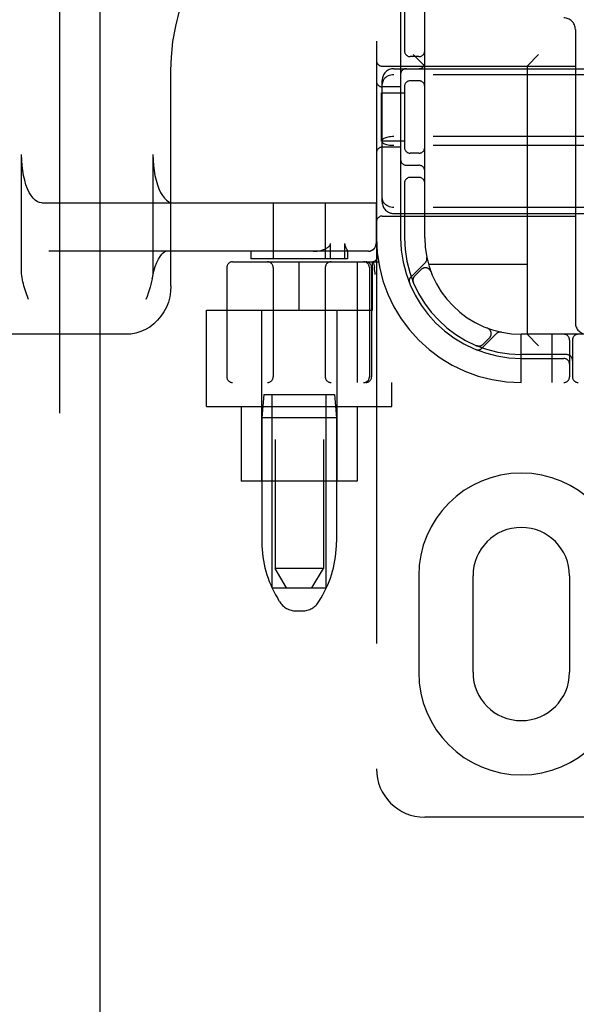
# Model space of a CAD drawing. Header units: inches. Extents: x 0 to 283, y 0 to 183.
# Tile 21 of 88: x 93.85 to 95.29, y 93.71 to 96.26. Entities that reach past the tile are written whole.
import ezdxf

# ---------------------------------------------------------------- set-up
doc = ezdxf.new("R2010")
doc.units = ezdxf.units.IN
doc.header["$LTSCALE"] = 15.583333
doc.header["$MEASUREMENT"] = 0
doc.linetypes.add('HIDDEN', pattern=[0.2, 0.1, -0.1])
doc.layers.add('DEFAULT_2', color=8, linetype='HIDDEN')
doc.layers.add('LEFTHAND_DOOR_ASSEMBLY', color=7, linetype='CONTINUOUS')

msp = doc.modelspace()

# ---------------------------------------------------------------- linework, layer by layer
at = {"layer": 'DEFAULT_2', "color": 8, "linetype": 'HIDDEN'}
for p, q in [((94.7735, 99.3182), (94.7735, 94.3182)), ((94.511, 98.2872), (94.511, 94.8372)), ((94.636, 98.2872), (94.636, 94.8372)), ((94.8985, 95.6932), (94.8985, 97.9432)), ((94.836, 96.3032), (94.836, 95.6932)), ((94.846, 96.3032), (94.846, 96.174)), ((95.2885, 96.2322), (95.2885, 95.4732)), ((94.8835, 96.1619), (94.861, 96.1619)), ((94.8985, 96.1372), (94.8685, 96.1672)), ((95.1635, 96.1372), (95.1935, 96.1672)), ((94.7885, 96.1372), (95.2885, 96.1372)), ((95.1635, 96.1372), (95.1635, 95.4432)), ((94.2413, 95.5682), (94.2413, 96.1268)), ((94.8185, 96.1307), (96.4785, 96.1307)), ((96.4785, 96.115), (94.8185, 96.115)), ((94.7885, 95.7858), (94.7885, 96.1005)), ((94.836, 96.0838), (94.7885, 96.0838)), ((94.846, 96.0874), (94.846, 95.924)), ((94.8835, 96.0994), (94.861, 96.0994)), ((94.7865, 95.9432), (94.7865, 96.0682)), ((94.7865, 96.0682), (94.846, 96.0682)), ((96.4785, 95.9549), (94.8185, 95.9549)), ((94.846, 95.9432), (94.7865, 95.9432)), ((96.4785, 95.9315), (94.8185, 95.9315)), ((93.8546, 95.6067), (93.8546, 95.9082)), ((94.1948, 95.9082), (94.1948, 95.6067)), ((94.836, 95.9275), (94.7885, 95.9275)), ((94.8835, 95.9119), (94.861, 95.9119)), ((94.851, 95.8807), (94.8835, 95.8807)), ((94.846, 95.8374), (94.846, 95.6932)), ((94.8835, 95.8494), (94.861, 95.8494)), ((93.9072, 95.7832), (94.773, 95.7832)), ((94.506, 95.7832), (94.506, 95.6382)), ((94.641, 95.7832), (94.641, 95.6382)), ((94.7725, 95.7832), (94.7725, 95.6782)), ((94.773, 95.7832), (94.773, 95.6782)), ((96.4785, 95.7713), (94.8185, 95.7713)), ((94.8185, 95.7557), (96.4785, 95.7557)), ((94.7885, 95.7492), (95.2885, 95.7492)), ((94.6545, 95.6382), (94.6545, 95.6782)), ((94.6912, 95.6782), (94.6912, 95.6382)), ((94.753, 95.6582), (93.9253, 95.6582)), ((94.4485, 95.6582), (94.4485, 95.6382)), ((94.6985, 95.6583), (94.6984, 95.6582)), ((94.6985, 95.6584), (94.6985, 95.6382)), ((94.401, 95.6307), (94.7787, 95.6307)), ((94.6985, 95.6382), (94.4485, 95.6382)), ((94.5735, 95.5057), (94.5735, 95.6307)), ((94.7233, 95.6307), (94.7233, 95.3182)), ((94.7635, 95.5057), (94.7635, 95.6307)), ((94.7648, 95.6311), (94.7682, 95.6166)), ((94.8999, 95.6284), (94.8623, 95.5908)), ((95.1635, 95.6242), (94.9082, 95.6242)), ((94.386, 95.6157), (94.386, 95.3332)), ((94.506, 95.6157), (94.506, 95.3332)), ((94.641, 95.6157), (94.641, 95.3332)), ((94.7553, 95.6157), (94.7553, 95.3332)), ((94.761, 95.6157), (94.761, 95.3332)), ((94.7683, 95.6161), (94.7682, 95.6166)), ((94.7703, 95.5978), (94.7698, 95.6021)), ((94.8896, 95.6111), (94.8723, 95.5937)), ((94.9142, 95.6061), (94.9141, 95.6064)), ((94.9141, 95.6061), (94.9143, 95.6057)), ((94.8684, 95.5789), (94.869, 95.5776)), ((94.8689, 95.5776), (94.8689, 95.5776)), ((94.869, 95.5776), (94.869, 95.5776)), ((93.8727, 95.5332), (93.8709, 95.5382)), ((94.3335, 95.2562), (94.3335, 95.5057)), ((94.3335, 95.5057), (94.7635, 95.5057)), ((94.476, 95.5057), (94.476, 95.0632)), ((94.671, 95.5057), (94.671, 95.0632)), ((95.0462, 95.407), (95.0838, 95.4446)), ((95.0611, 95.459), (95.0614, 95.4588)), ((95.0617, 95.4587), (95.0614, 95.4588)), ((94.1251, 95.4432), (92.7402, 95.4432)), ((95.0491, 95.417), (95.0664, 95.4343)), ((95.1485, 95.3182), (95.1485, 95.4432)), ((96.1485, 95.4432), (95.1485, 95.4432)), ((95.1635, 95.4432), (95.1935, 95.4132)), ((95.2285, 95.3182), (95.2285, 95.4432)), ((95.2735, 95.4282), (95.2735, 95.3332)), ((95.281, 95.4282), (95.281, 95.3332)), ((95.0329, 95.4136), (95.0343, 95.4131)), ((95.266, 95.3907), (95.1485, 95.3907)), ((95.1485, 95.3807), (95.2585, 95.3807)), ((96.896, 95.3182), (94.401, 95.3182)), ((94.8135, 95.2562), (94.8135, 95.3182)), ((94.482, 95.2872), (94.477, 95.2272)), ((94.482, 95.2872), (94.665, 95.2872)), ((94.5035, 94.7872), (94.5035, 95.2872)), ((94.6435, 94.7872), (94.6435, 95.2872)), ((94.665, 95.2872), (94.67, 95.2272)), ((94.3335, 95.2562), (94.8135, 95.2562)), ((94.4235, 95.2562), (94.4235, 95.0632)), ((94.7235, 95.2562), (94.7235, 95.0632)), ((94.477, 95.2272), (94.477, 94.9047)), ((94.67, 95.2272), (94.477, 95.2272)), ((94.67, 95.2272), (94.67, 94.9047)), ((94.7235, 95.0632), (94.4235, 95.0632)), ((94.636, 94.8372), (94.511, 94.8372)), ((94.541, 94.7872), (94.511, 94.8372)), ((94.606, 94.7872), (94.636, 94.8372)), ((94.8829, 94.8182), (94.8829, 94.5682)), ((95.0235, 94.5682), (95.0235, 94.8182)), ((95.2735, 94.8182), (95.2735, 94.5682)), ((94.5035, 94.7872), (94.6435, 94.7872)), ((94.5224, 94.7514), (94.5169, 94.7607)), ((94.6246, 94.7514), (94.6301, 94.7607)), ((94.5653, 94.7272), (94.5817, 94.7272)), ((96.3985, 94.1932), (94.8985, 94.1932))]:
    msp.add_line(p, q, dxfattribs=at)
for points in [[(94.2413, 96.1268), (94.2425, 96.1601), (94.2466, 96.2006), (94.2537, 96.2407), (94.2638, 96.2801), (94.2767, 96.3185), (94.2925, 96.3557), (94.311, 96.3914), (94.332, 96.4254), (94.3556, 96.4574), (94.3814, 96.4873), (94.4094, 96.5147), (94.4394, 96.5396), (94.4711, 96.5618), (94.5043, 96.581), (94.5389, 96.5973), (94.5746, 96.6104), (94.6112, 96.6203), (94.6422, 96.6261)], [(94.8185, 96.115), (94.8147, 96.1148), (94.8109, 96.1142), (94.8072, 96.1133), (94.8037, 96.1119), (94.8005, 96.1102), (94.7975, 96.1081), (94.7949, 96.1057), (94.7927, 96.1031), (94.7909, 96.1002), (94.7896, 96.0971), (94.7888, 96.0939), (94.7885, 96.0906)], [(94.8185, 95.9549), (94.8147, 95.9548), (94.8109, 95.9545), (94.8072, 95.9541), (94.8037, 95.9535), (94.8005, 95.9528), (94.7975, 95.952), (94.7949, 95.951), (94.7927, 95.9499), (94.7909, 95.9487), (94.7896, 95.9475), (94.7888, 95.9462), (94.7885, 95.9449)], [(94.8185, 95.9315), (94.8147, 95.9316), (94.8109, 95.9318), (94.8072, 95.9322), (94.8037, 95.9328), (94.8005, 95.9335), (94.7975, 95.9344), (94.7949, 95.9354), (94.7927, 95.9365), (94.7909, 95.9376), (94.7896, 95.9389), (94.7888, 95.9402), (94.7885, 95.9414)], [(93.9072, 95.7832), (93.9013, 95.784), (93.8955, 95.7863), (93.8898, 95.7902), (93.8844, 95.7956), (93.8792, 95.8023), (93.8744, 95.8104), (93.87, 95.8198), (93.8661, 95.8302), (93.8627, 95.8417), (93.8598, 95.8539), (93.8576, 95.8669), (93.8559, 95.8804), (93.8549, 95.8941), (93.8546, 95.9082)], [(94.1948, 95.9082), (94.1951, 95.8941), (94.1961, 95.8804), (94.1978, 95.8669), (94.2, 95.8539), (94.2029, 95.8417), (94.2063, 95.8302), (94.2102, 95.8198), (94.2146, 95.8104), (94.2194, 95.8023), (94.2246, 95.7956), (94.23, 95.7902), (94.2357, 95.7863), (94.2415, 95.784), (94.2474, 95.7832)], [(94.8185, 95.7713), (94.8147, 95.7715), (94.8109, 95.7721), (94.8072, 95.7731), (94.8037, 95.7744), (94.8005, 95.7762), (94.7975, 95.7782), (94.7949, 95.7806), (94.7927, 95.7833), (94.7909, 95.7862), (94.7896, 95.7892), (94.7888, 95.7925), (94.7885, 95.7958)], [(94.6426, 95.6653), (94.6442, 95.6662), (94.6457, 95.6671), (94.6471, 95.668), (94.6484, 95.669), (94.6496, 95.6699), (94.6507, 95.671), (94.6517, 95.672), (94.6526, 95.6731), (94.6534, 95.6743), (94.654, 95.6755), (94.6543, 95.6768), (94.6545, 95.6782)], [(94.6912, 95.6782), (94.6913, 95.6768), (94.6914, 95.6755), (94.6917, 95.6742), (94.692, 95.6731), (94.6923, 95.672), (94.6927, 95.671), (94.6931, 95.67), (94.6936, 95.669), (94.694, 95.668), (94.6945, 95.6671), (94.6949, 95.6662)], [(94.7525, 95.6582), (94.7564, 95.6586), (94.7602, 95.6597), (94.7637, 95.6615), (94.7667, 95.664), (94.7692, 95.6671), (94.771, 95.6705), (94.7722, 95.6743), (94.7725, 95.6782)], [(94.1929, 95.5867), (94.1941, 95.5933), (94.1973, 95.6064), (94.2009, 95.6183), (94.2049, 95.6288), (94.2091, 95.6376), (94.2134, 95.6448), (94.2176, 95.6504), (94.2214, 95.6543), (94.2248, 95.6567), (94.2274, 95.6579), (94.2292, 95.6582)], [(94.6096, 95.6582), (94.6148, 95.6583), (94.6196, 95.6587), (94.6241, 95.6594), (94.6284, 95.6602), (94.6323, 95.6613), (94.636, 95.6625), (94.6395, 95.6638), (94.6426, 95.6653)], [(94.6949, 95.6662), (94.6966, 95.6629), (94.697, 95.6621), (94.6973, 95.6614), (94.6976, 95.6607), (94.6979, 95.66), (94.6982, 95.6595), (94.6983, 95.659), (94.6985, 95.6585), (94.6985, 95.6583)], [(93.8709, 95.5382), (93.8674, 95.5482), (93.8656, 95.5532), (93.864, 95.5582), (93.8624, 95.5633), (93.8609, 95.5684), (93.8595, 95.5736), (93.8582, 95.5788), (93.857, 95.5842), (93.856, 95.5896), (93.8553, 95.5951), (93.8548, 95.6008), (93.8546, 95.6067)], [(94.1948, 95.6067), (94.1946, 95.6002), (94.1939, 95.5935), (94.1929, 95.5867)], [(94.7698, 95.6021), (94.7693, 95.6066), (94.7688, 95.6113), (94.7683, 95.6161)], [(94.1929, 95.5867), (94.1914, 95.5795), (94.1896, 95.5723), (94.1875, 95.5648), (94.1851, 95.5572), (94.1824, 95.5494), (94.1796, 95.5414), (94.1767, 95.5332)], [(94.8689, 95.5777), (94.8689, 95.5777), (94.8688, 95.5779), (94.8688, 95.5781), (94.8687, 95.5784), (94.8686, 95.5786), (94.8685, 95.5788), (94.8684, 95.5791), (94.8684, 95.5793), (94.8683, 95.5796), (94.8683, 95.5799), (94.8682, 95.5801), (94.8681, 95.5804), (94.8681, 95.5807), (94.868, 95.581), (94.868, 95.5813), (94.868, 95.5814)], [(94.2413, 95.5682), (94.2406, 95.554), (94.2384, 95.5401), (94.2347, 95.5265), (94.2296, 95.5135), (94.2233, 95.5012), (94.2156, 95.4898), (94.2069, 95.4793), (94.1971, 95.4701), (94.1865, 95.462), (94.1751, 95.4553), (94.1631, 95.4501), (94.1507, 95.4462), (94.1379, 95.4439), (94.1251, 95.4432)], [(95.033, 95.4136), (95.0329, 95.4136), (95.0329, 95.4136)], [(95.0367, 95.4127), (95.0366, 95.4127), (95.0362, 95.4127), (95.0359, 95.4128), (95.0355, 95.4129), (95.0352, 95.4129), (95.0349, 95.413), (95.0345, 95.4131), (95.0342, 95.4132), (95.034, 95.4133), (95.0337, 95.4133), (95.0334, 95.4134), (95.0332, 95.4135), (95.0331, 95.4136), (95.033, 95.4136)]]:
    msp.add_lwpolyline(points, dxfattribs=at)
for centre, radius, start, end in [((95.2585, 96.2322), 0.03, 0, 90), ((94.861, 96.1769), 0.015, 180, 270), ((94.8835, 96.1769), 0.015, 270, 360), ((94.7885, 96.1522), 0.015, 180, 270), ((94.8835, 96.1457), 0.015, 270, 360), ((94.8185, 96.1007), 0.03, 90, 180), ((94.851, 96.1157), 0.015, 90, 180), ((94.7885, 96.0988), 0.015, 180, 270), ((94.861, 96.0844), 0.015, 90, 180), ((94.8835, 96.0844), 0.015, 0, 90), ((94.7885, 95.9125), 0.015, 90, 180), ((94.861, 95.9269), 0.015, 180, 270), ((94.8835, 95.9269), 0.015, 270, 0), ((94.851, 95.8957), 0.015, 180, 270), ((94.8835, 95.8657), 0.015, 0, 90), ((94.861, 95.8344), 0.015, 90, 180), ((94.8835, 95.8344), 0.015, 0, 90), ((94.8185, 95.7857), 0.03, 180, 270), ((94.7885, 95.7342), 0.015, 90, 180), ((94.753, 95.6782), 0.02, 270, 360), ((95.1485, 95.6932), 0.375, 180, 270), ((95.1485, 95.6932), 0.3125, 180, 270), ((95.1485, 95.6932), 0.3025, 180, 270), ((95.1485, 95.6932), 0.25, 180, 270), ((94.401, 95.6157), 0.015, 90, 180), ((94.491, 95.6157), 0.015, 0, 90), ((94.656, 95.6157), 0.015, 90, 180), ((94.7403, 95.6157), 0.015, 0, 90), ((94.746, 95.6157), 0.015, 0, 90), ((94.7614, 95.6457), 0.015, 270, 6.9957), ((94.8897, 95.6387), 0.0145, 315, 11.8855), ((94.9002, 95.6005), 0.015, 20.4747, 135), ((94.8726, 95.5806), 0.0145, 135, 202.1958), ((94.8829, 95.5831), 0.015, 135, 202.5046), ((95.3185, 95.4732), 0.03, 180, 270), ((95.0558, 95.4449), 0.015, 315, 69.5253), ((95.094, 95.4343), 0.0145, 78.1145, 135), ((95.2585, 95.4282), 0.015, 0, 90), ((95.296, 95.4282), 0.015, 90, 180), ((95.0359, 95.4173), 0.0145, 247.8042, 315), ((95.0385, 95.4276), 0.015, 247.4954, 315), ((95.2585, 95.3657), 0.015, 0, 90), ((95.266, 95.3757), 0.015, 0, 90), ((94.401, 95.3332), 0.015, 180, 270), ((94.491, 95.3332), 0.015, 270, 360), ((94.656, 95.3332), 0.015, 180, 270), ((94.7403, 95.3332), 0.015, 270, 360), ((94.746, 95.3332), 0.015, 270, 360), ((95.2585, 95.3332), 0.015, 270, 360), ((95.296, 95.3332), 0.015, 180, 270), ((95.1485, 94.8182), 0.2656, 0, 180), ((95.1485, 94.8182), 0.125, 0, 180), ((94.757, 94.9047), 0.28, 180, 210.9637), ((94.39, 94.9047), 0.28, 329.0363, 360), ((94.5653, 94.7772), 0.05, 210.9637, 270), ((94.5817, 94.7772), 0.05, 270, 329.0363), ((95.1485, 94.5682), 0.2656, 180, 360), ((95.1485, 94.5682), 0.125, 180, 360), ((94.8985, 94.3182), 0.125, 180, 270)]:
    msp.add_arc(centre, radius, start, end, dxfattribs=at)
at = {"layer": 'LEFTHAND_DOOR_ASSEMBLY', "color": 8, "linetype": 'HIDDEN'}
msp.add_line((93.953, 127.9642), (93.953, 65.6722), dxfattribs=at)
at = {"layer": 'LEFTHAND_DOOR_ASSEMBLY', "color": 3, "linetype": 'Continuous'}
msp.add_line((94.057, 127.9642), (94.057, 65.6722), dxfattribs=at)

doc.saveas('drawing.dxf')
